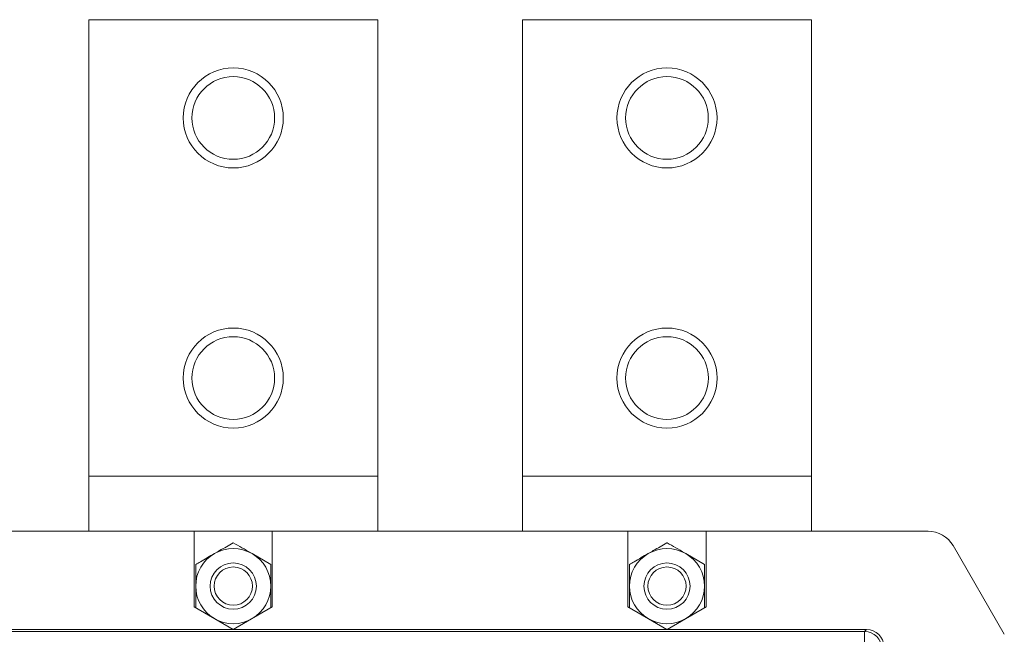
# Model space of a CAD drawing. Header units: millimetres. Extents: x 26 to 259, y 8 to 239.
# Tile 11 of 29: x 58 to 101, y 105 to 132. Entities that reach past the tile are written whole.
import ezdxf

# ---------------------------------------------------------------- set-up
doc = ezdxf.new("R2010")
doc.units = ezdxf.units.MM

msp = doc.modelspace()

# ---------------------------------------------------------------- linework, layer by layer
at = {"color": 7, "linetype": 'Continuous', "lineweight": 15}
for p, q in [((73.518, 132.006), (61.018, 132.006)), ((61.018, 132.006), (61.018, 112.256)), ((73.518, 132.006), (73.518, 112.256)), ((92.268, 132.006), (79.768, 132.006)), ((79.768, 132.006), (79.768, 112.256)), ((92.268, 132.006), (92.268, 112.256)), ((73.518, 112.256), (61.018, 112.256)), ((61.018, 112.256), (61.018, 109.881)), ((73.518, 112.256), (73.518, 109.881)), ((92.268, 112.256), (79.768, 112.256)), ((79.768, 112.256), (79.768, 109.881)), ((92.268, 112.256), (92.268, 109.881)), ((65.58, 109.881), (50.205, 109.881)), ((65.58, 106.604), (65.58, 109.881)), ((65.58, 109.881), (68.955, 109.881)), ((68.955, 109.881), (68.955, 106.604)), ((84.33, 109.881), (68.955, 109.881)), ((84.33, 106.604), (84.33, 109.881)), ((84.33, 109.881), (87.705, 109.881)), ((87.705, 109.881), (87.705, 106.604)), ((97.304, 109.881), (87.705, 109.881)), ((100.6, 105.421), (98.386, 109.256)), ((68.89, 108.446), (68.08, 108.913)), ((87.64, 108.446), (86.83, 108.913)), ((65.643, 108.441), (65.643, 107.506)), ((84.393, 108.441), (84.393, 107.506)), ((68.893, 106.571), (68.893, 107.506)), ((87.643, 106.571), (87.643, 107.506)), ((67.265, 105.631), (65.58, 106.604)), ((68.955, 106.604), (67.27, 105.631)), ((86.015, 105.631), (84.33, 106.604)), ((87.705, 106.604), (86.02, 105.631)), ((67.265, 105.631), (48.52, 105.631)), ((67.265, 105.631), (67.27, 105.631)), ((86.015, 105.631), (67.27, 105.631)), ((86.015, 105.631), (86.02, 105.631)), ((94.647, 105.631), (86.02, 105.631)), ((94.56, 105.544), (94.647, 105.631)), ((39.976, 105.544), (94.56, 105.544)), ((94.56, 104.798), (94.56, 105.544))]:
    msp.add_line(p, q, dxfattribs=at)
for centre, radius in [((67.268, 127.756), 2.162), ((86.018, 127.756), 2.162), ((67.268, 127.756), 1.787), ((86.018, 127.756), 1.787), ((67.268, 116.506), 2.162), ((86.018, 116.506), 2.163), ((67.268, 116.506), 1.788), ((86.018, 116.506), 1.788), ((67.268, 107.506), 1), ((67.268, 107.506), 0.827), ((86.018, 107.506), 1), ((86.018, 107.506), 0.827)]:
    msp.add_circle(centre, radius, dxfattribs=at)
for centre, radius, start, end in [((97.304, 108.631), 1.25, 30, 90), ((67.268, 107.506), 1.625, 60, 120), ((67.268, 107.506), 1.875, 89.9264, 90.0736), ((86.018, 107.506), 1.625, 60, 120), ((86.018, 107.506), 1.875, 89.9264, 90.0736), ((67.268, 107.506), 1.625, 120, 180), ((67.268, 107.506), 1.625, 0, 60), ((86.018, 107.506), 1.625, 120, 180), ((86.018, 107.506), 1.625, 0, 60), ((67.268, 107.506), 1.875, 149.9264, 150.0736), ((67.268, 107.506), 1.875, 29.9264, 30.0736), ((86.018, 107.506), 1.875, 149.9264, 150.0736), ((86.018, 107.506), 1.875, 29.9264, 30.0736), ((67.268, 107.506), 1.625, 180, 240), ((67.268, 107.506), 1.625, 300, 0), ((86.018, 107.506), 1.625, 180, 240), ((86.018, 107.506), 1.625, 300, 0), ((67.268, 107.506), 1.875, 209.9264, 210.0736), ((67.268, 107.506), 1.875, 329.9264, 330.0736), ((86.018, 107.506), 1.875, 209.9264, 210.0736), ((86.018, 107.506), 1.875, 329.9264, 330.0736), ((67.268, 107.506), 1.625, 240, 300), ((86.018, 107.506), 1.625, 240, 300), ((94.55, 104.788), 0.756, 0.7297, 89.2702)]:
    msp.add_arc(centre, radius, start, end, dxfattribs=at)
msp.add_ellipse((94.639, 104.877), major_axis=(0.536, 0.536), ratio=0.989133, start_param=5.50325, end_param=7.06312, dxfattribs=at)
for points, knots in [([(67.265, 109.381), (67.07, 109.268), (66.803, 109.114), (66.529, 108.956), (66.455, 108.913)], [0, 0, 0, 0, 0.730475, 1, 1, 1, 1]), ([(68.08, 108.913), (68.06, 108.925), (67.787, 109.083), (67.519, 109.238), (67.27, 109.381)], [0, 0, 0, 0, 0.072675, 1, 1, 1, 1]), ([(86.015, 109.381), (85.82, 109.268), (85.553, 109.114), (85.279, 108.956), (85.205, 108.913)], [0, 0, 0, 0, 0.7304744, 1, 1, 1, 1]), ([(86.83, 108.913), (86.81, 108.925), (86.537, 109.083), (86.269, 109.238), (86.02, 109.381)], [0, 0, 0, 0, 0.072675, 1, 1, 1, 1]), ([(66.455, 108.913), (66.251, 108.795), (65.977, 108.637), (65.712, 108.485), (65.645, 108.446)], [0, 0, 0, 0, 0.744619, 1, 1, 1, 1]), ([(85.205, 108.913), (85.001, 108.795), (84.727, 108.637), (84.462, 108.485), (84.395, 108.446)], [0, 0, 0, 0, 0.74462, 1, 1, 1, 1]), ([(68.893, 107.506), (68.893, 107.529), (68.893, 107.845), (68.893, 108.154), (68.893, 108.441)], [0, 0, 0, 0, 0.072618, 1, 1, 1, 1]), ([(87.643, 107.506), (87.643, 107.529), (87.643, 107.845), (87.643, 108.154), (87.643, 108.441)], [0, 0, 0, 0, 0.072618, 1, 1, 1, 1]), ([(65.643, 107.506), (65.643, 107.483), (65.643, 107.167), (65.643, 106.858), (65.643, 106.571)], [0, 0, 0, 0, 0.072618, 1, 1, 1, 1]), ([(84.393, 107.506), (84.393, 107.483), (84.393, 107.167), (84.393, 106.858), (84.393, 106.571)], [0, 0, 0, 0, 0.072618, 1, 1, 1, 1])]:
    msp.add_open_spline(points, degree=3, knots=knots, dxfattribs=at)

doc.saveas('drawing.dxf')
